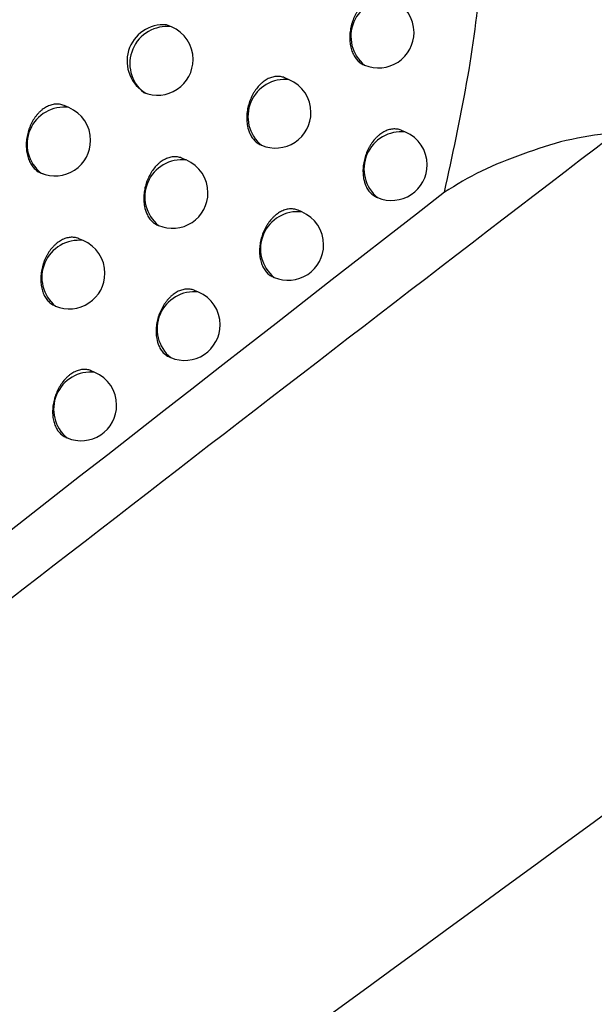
# Model space of a CAD drawing. Header units: millimetres. Extents: x -0.66 to 0.91, y -0.4 to 0.64.
# Tile 145 of 241: x 0.73325 to 0.74133, y -0.15564 to -0.14181. Entities that reach past the tile are written whole.
import ezdxf

# ---------------------------------------------------------------- set-up
doc = ezdxf.new("R2010")
doc.units = ezdxf.units.MM
doc.layers.add('FORMAT', color=7, linetype='Continuous')

msp = doc.modelspace()

# ---------------------------------------------------------------- linework, layer by layer
at = {"layer": 'FORMAT', "color": 7, "linetype": 'Continuous', "lineweight": 25}
for p, q in [((0.735386, -0.141911), (0.735318, -0.141882)), ((0.738093, -0.142447), (0.7381, -0.14245)), ((0.737042, -0.142654), (0.73698, -0.142627)), ((0.733946, -0.143045), (0.733879, -0.143017)), ((0.738674, -0.143389), (0.738617, -0.143366)), ((0.736644, -0.143571), (0.736652, -0.143575)), ((0.735595, -0.143782), (0.735534, -0.143756)), ((0.738269, -0.144304), (0.738284, -0.14431)), ((0.73722, -0.144512), (0.737165, -0.144488)), ((0.735195, -0.144699), (0.735205, -0.144703)), ((0.734147, -0.144913), (0.734088, -0.144888)), ((0.736814, -0.145426), (0.73683, -0.145432)), ((0.735766, -0.145637), (0.735712, -0.145614)), ((0.733747, -0.145829), (0.733757, -0.145834)), ((0.73536, -0.146551), (0.735376, -0.146558)), ((0.734312, -0.146766), (0.73426, -0.146743)), ((0.733905, -0.147679), (0.733922, -0.147687))]:
    msp.add_line(p, q, dxfattribs=at)
for centre, radius, start, end in [((0.738429, -0.142046), 0.000520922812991, 83.34982, 230.761992), ((0.738295, -0.141989), 0.0005, 0, 67.055906), ((0.735274, -0.142393), 0.0005116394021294, 85.116078, 241.438165), ((0.735322, -0.142427), 0.0005196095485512, 82.846855, 231.264957), ((0.735191, -0.142371), 0.0005000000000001, 0, 67.055906), ((0.738295, -0.141989), 0.0005, 247.055906, 0), ((0.735191, -0.142371), 0.0005000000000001, 247.055906, 0), ((0.736982, -0.143171), 0.0005209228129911, 83.34982, 230.761992), ((0.736847, -0.143114), 0.0005, 0, 67.055906), ((0.733878, -0.143559), 0.0005187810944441, 82.520018, 231.591793), ((0.733751, -0.143506), 0.0005, 0, 67.055906), ((0.736847, -0.143114), 0.0005000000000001, 247.055906, 0), ((0.738613, -0.143907), 0.000520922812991, 83.34982, 230.761992), ((0.738479, -0.14385), 0.0005000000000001, 0, 67.055906), ((0.733751, -0.143506), 0.0005, 247.055906, 0), ((0.735534, -0.144299), 0.000520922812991, 83.34982, 230.761992), ((0.7354, -0.144242), 0.0005000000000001, 0, 67.055906), ((0.738479, -0.14385), 0.0005000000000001, 247.055906, 0), ((0.7354, -0.144242), 0.0005000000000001, 247.055906, 0), ((0.737159, -0.145029), 0.0005209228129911, 83.34982, 230.761992), ((0.737025, -0.144972), 0.0005000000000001, 0, 67.055906), ((0.734087, -0.145431), 0.0005209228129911, 83.34982, 230.761992), ((0.733952, -0.145374), 0.0004999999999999, 0, 67.055906), ((0.737025, -0.144972), 0.0005000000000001, 247.055906, 0), ((0.733952, -0.145374), 0.0005000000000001, 247.055906, 0), ((0.735706, -0.146154), 0.000520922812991, 83.34982, 230.761992), ((0.735571, -0.146097), 0.0005000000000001, 0, 67.055906), ((0.735571, -0.146097), 0.0005000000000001, 247.055906, 0), ((0.734252, -0.147283), 0.000520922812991, 83.34982, 230.761992), ((0.734117, -0.147226), 0.0005000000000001, 0, 67.055906), ((0.734117, -0.147226), 0.0005000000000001, 247.055906, 0)]:
    msp.add_arc(centre, radius, start, end, dxfattribs=at)
for points, knots in [([(0.6705967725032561, -0.1727252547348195), (0.6713366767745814, -0.1722604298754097), (0.6774683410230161, -0.1684083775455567), (0.6889959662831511, -0.1612422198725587), (0.7051856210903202, -0.1513490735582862), (0.7213831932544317, -0.1416280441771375), (0.733603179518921, -0.1344214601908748), (0.7404230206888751, -0.1304512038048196), (0.7418410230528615, -0.1296256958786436)], [0, 0, 0, 0, 0.0311834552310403, 0.2584205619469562, 0.4856768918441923, 0.712990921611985, 0.9403241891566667, 1, 1, 1, 1]), ([(0.7413280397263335, -0.1357739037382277), (0.7334972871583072, -0.1400530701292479), (0.7178352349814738, -0.1486117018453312), (0.6949304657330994, -0.1619704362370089), (0.6798858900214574, -0.1712743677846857), (0.672587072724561, -0.1757881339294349)], [0, 0, 0, 0, 0.3398546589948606, 0.6797330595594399, 1, 1, 1, 1]), ([(0.7716482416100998, -0.1374241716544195), (0.7629459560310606, -0.1435037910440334), (0.7455392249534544, -0.1556645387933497), (0.719558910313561, -0.1749755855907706), (0.7023572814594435, -0.1885391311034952), (0.6937575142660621, -0.1953200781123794)], [0, 0, 0, 0, 0.3333052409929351, 0.666693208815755, 1, 1, 1, 1]), ([(0.7392231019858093, -0.1442338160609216), (0.7394437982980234, -0.1432146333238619), (0.7398850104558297, -0.1411771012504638), (0.7397016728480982, -0.1391871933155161), (0.7396100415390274, -0.1381926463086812)], [0, 0, 0, 0, 0.5002045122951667, 1, 1, 1, 1]), ([(0.6897636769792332, -0.1851559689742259), (0.6943681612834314, -0.1812856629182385), (0.70357902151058, -0.1735434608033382), (0.7174479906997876, -0.1622870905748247), (0.731347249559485, -0.1512673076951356), (0.7406269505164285, -0.1441630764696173), (0.7452677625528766, -0.1406102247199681)], [0, 0, 0, 0, 0.2497424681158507, 0.4995875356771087, 0.7497419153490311, 1, 1, 1, 1]), ([(0.7384258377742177, -0.1415019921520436), (0.7384243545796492, -0.1415012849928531), (0.7384046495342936, -0.1414918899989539), (0.7383732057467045, -0.1414847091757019), (0.7383328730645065, -0.1414810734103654), (0.7382918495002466, -0.1414824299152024), (0.7382502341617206, -0.1414906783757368), (0.7382090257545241, -0.1415057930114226), (0.7381684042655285, -0.1415252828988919), (0.7381289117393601, -0.1415511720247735), (0.7380915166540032, -0.1415828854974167), (0.7380557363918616, -0.141618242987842), (0.7380226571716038, -0.1416587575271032), (0.7379930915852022, -0.1417034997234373), (0.737965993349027, -0.1417508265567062), (0.737942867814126, -0.1418015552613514), (0.7379243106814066, -0.1418544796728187), (0.7379088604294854, -0.1419086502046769), (0.7378982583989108, -0.1419640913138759), (0.7378928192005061, -0.1420194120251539), (0.7378913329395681, -0.1420606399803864), (0.737892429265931, -0.1421011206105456), (0.7378961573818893, -0.1421411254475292), (0.7379045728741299, -0.1421925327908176), (0.7379181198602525, -0.1422412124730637), (0.7379364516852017, -0.1422858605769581), (0.737952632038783, -0.1423172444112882), (0.7379709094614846, -0.1423459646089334), (0.7379911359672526, -0.1423718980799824), (0.738013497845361, -0.142395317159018), (0.7380376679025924, -0.1424153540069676), (0.7380637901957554, -0.1424335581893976), (0.7380831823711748, -0.1424410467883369), (0.7380933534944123, -0.1424449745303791)], [0, 0, 0, 0, 0.0043706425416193, 0.0580663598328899, 0.0854827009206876, 0.1118694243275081, 0.1652552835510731, 0.1925116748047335, 0.2187835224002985, 0.2719334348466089, 0.2990649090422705, 0.3253183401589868, 0.37842686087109, 0.4055323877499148, 0.4318728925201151, 0.4851549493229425, 0.5123463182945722, 0.5388348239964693, 0.5924163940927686, 0.619761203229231, 0.6463859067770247, 0.6731960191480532, 0.7002931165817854, 0.7277832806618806, 0.7811021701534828, 0.8084606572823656, 0.836021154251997, 0.8626735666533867, 0.8895134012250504, 0.9166442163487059, 0.944174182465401, 0.9707195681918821, 1, 1, 1, 1]), ([(0.7369798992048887, -0.1426276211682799), (0.7369784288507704, -0.1426269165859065), (0.7369679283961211, -0.1426218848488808), (0.7369471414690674, -0.1426156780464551), (0.7369175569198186, -0.142609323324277), (0.7368872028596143, -0.1426068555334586), (0.7368462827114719, -0.1426081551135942), (0.7368046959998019, -0.1426164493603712), (0.7367635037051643, -0.142631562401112), (0.7367228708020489, -0.1426510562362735), (0.7366833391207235, -0.1426769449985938), (0.7366458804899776, -0.1427086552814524), (0.736610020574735, -0.1427440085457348), (0.7365768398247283, -0.1427845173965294), (0.7365471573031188, -0.1428292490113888), (0.7365199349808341, -0.1428765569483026), (0.7364966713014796, -0.1429272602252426), (0.736477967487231, -0.1429801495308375), (0.7364623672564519, -0.1430342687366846), (0.7364516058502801, -0.1430896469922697), (0.7364460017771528, -0.1431448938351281), (0.7364443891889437, -0.1431860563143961), (0.7364453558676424, -0.1432264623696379), (0.7364489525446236, -0.1432663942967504), (0.7364592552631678, -0.143330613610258), (0.7364782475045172, -0.1433904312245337), (0.7365047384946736, -0.1434420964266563), (0.7365228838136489, -0.1434707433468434), (0.7365429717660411, -0.1434966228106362), (0.7365652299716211, -0.1435199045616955), (0.7365891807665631, -0.1435401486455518), (0.7366147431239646, -0.1435567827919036), (0.7366330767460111, -0.143566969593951), (0.7366432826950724, -0.143570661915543), (0.7366441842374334, -0.1435709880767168)], [0, 0, 0, 0, 0.0043511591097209, 0.031073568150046, 0.0580864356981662, 0.0854977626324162, 0.1118944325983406, 0.1652999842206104, 0.1925659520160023, 0.218857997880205, 0.2720486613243, 0.2992008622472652, 0.3254761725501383, 0.3786292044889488, 0.4057577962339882, 0.4321126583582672, 0.4854242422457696, 0.5126312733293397, 0.5391210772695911, 0.592705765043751, 0.6200527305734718, 0.6466662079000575, 0.6734650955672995, 0.7005509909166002, 0.7280299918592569, 0.8085111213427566, 0.8360533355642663, 0.8626905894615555, 0.8895150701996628, 0.916630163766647, 0.9441438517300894, 0.9706836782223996, 0.9974103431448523, 0.9999999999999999, 0.9999999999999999, 0.9999999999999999, 0.9999999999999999]), ([(0.7338783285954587, -0.1430184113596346), (0.7338676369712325, -0.143013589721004), (0.7338475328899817, -0.1430045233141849), (0.733815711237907, -0.1429986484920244), (0.7337851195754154, -0.142995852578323), (0.7337542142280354, -0.1429968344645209), (0.7337232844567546, -0.143001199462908), (0.7336919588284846, -0.143009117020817), (0.7336609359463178, -0.143020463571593), (0.7336304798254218, -0.1430350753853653), (0.7336008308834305, -0.1430527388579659), (0.7335716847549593, -0.1430736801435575), (0.7335436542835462, -0.1430975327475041), (0.7335169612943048, -0.1431240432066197), (0.7334917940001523, -0.1431529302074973), (0.7334679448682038, -0.1431844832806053), (0.7334458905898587, -0.1432181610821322), (0.7334257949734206, -0.1432536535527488), (0.7334077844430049, -0.1432906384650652), (0.7333917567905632, -0.1433294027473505), (0.7333780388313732, -0.1433692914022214), (0.7333667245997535, -0.1434099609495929), (0.7333578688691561, -0.143451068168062), (0.7333514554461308, -0.143492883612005), (0.7333451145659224, -0.1435623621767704), (0.7333475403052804, -0.143631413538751), (0.7333585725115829, -0.1436957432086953), (0.7333677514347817, -0.1437330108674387), (0.7333793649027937, -0.1437685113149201), (0.733393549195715, -0.1438024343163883), (0.7334100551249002, -0.1438339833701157), (0.7334286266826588, -0.1438628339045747), (0.7334491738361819, -0.143888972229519), (0.733471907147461, -0.1439125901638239), (0.7335124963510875, -0.1439462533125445), (0.7335526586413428, -0.1439682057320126), (0.7335859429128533, -0.1439756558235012), (0.7335899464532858, -0.1439765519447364)], [0, 0, 0, 0, 0.0298731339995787, 0.0561721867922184, 0.082668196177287, 0.1081326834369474, 0.1337768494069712, 0.1596999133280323, 0.1860053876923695, 0.2113337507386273, 0.2368397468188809, 0.2626207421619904, 0.2887782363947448, 0.3140838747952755, 0.3395656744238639, 0.3653195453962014, 0.3914454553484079, 0.4168520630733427, 0.4424346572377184, 0.4682887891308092, 0.4945141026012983, 0.5200947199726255, 0.545852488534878, 0.5718838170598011, 0.5982893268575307, 0.6759752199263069, 0.7025547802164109, 0.7282836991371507, 0.7541914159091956, 0.7806638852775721, 0.8073319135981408, 0.8330241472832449, 0.8588959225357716, 0.8853356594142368, 0.9119723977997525, 0.9894117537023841, 1, 1, 1, 1]), ([(0.7386173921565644, -0.1433657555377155), (0.7386159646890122, -0.1433650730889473), (0.738596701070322, -0.1433558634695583), (0.7385658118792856, -0.1433488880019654), (0.7385260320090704, -0.1433454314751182), (0.7384854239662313, -0.1433469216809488), (0.7384440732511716, -0.1433552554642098), (0.7384029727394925, -0.1433704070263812), (0.7383623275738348, -0.1433899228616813), (0.7383226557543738, -0.143415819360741), (0.7382849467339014, -0.1434475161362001), (0.7382487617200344, -0.1434828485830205), (0.7382151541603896, -0.1435233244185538), (0.7381849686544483, -0.1435679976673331), (0.7381572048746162, -0.1436152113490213), (0.7381333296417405, -0.1436657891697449), (0.7381139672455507, -0.1437185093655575), (0.7380976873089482, -0.143772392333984), (0.7380861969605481, -0.1438274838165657), (0.7380798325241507, -0.1438823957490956), (0.7380776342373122, -0.1439232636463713), (0.7380780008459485, -0.1439633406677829), (0.7380809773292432, -0.1440029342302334), (0.7380902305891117, -0.1440665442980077), (0.7381081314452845, -0.1441257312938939), (0.7381335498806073, -0.1441767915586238), (0.7381510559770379, -0.1442050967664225), (0.7381705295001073, -0.1442306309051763), (0.738192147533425, -0.1442536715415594), (0.7382156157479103, -0.144273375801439), (0.738241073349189, -0.1442912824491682), (0.7382600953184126, -0.1442986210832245), (0.7382700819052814, -0.1443024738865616)], [0, 0, 0, 0, 0.0042929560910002, 0.0579332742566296, 0.0853181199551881, 0.1117478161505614, 0.1652184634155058, 0.1925157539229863, 0.2188820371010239, 0.2722224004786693, 0.2994506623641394, 0.3258081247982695, 0.3791282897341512, 0.4063435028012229, 0.4327519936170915, 0.4861739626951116, 0.5134396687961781, 0.5399317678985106, 0.5935230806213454, 0.6208757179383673, 0.647440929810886, 0.6741915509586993, 0.7012292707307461, 0.7286602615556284, 0.8089139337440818, 0.8363779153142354, 0.8629475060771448, 0.8897035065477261, 0.9167485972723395, 0.9441899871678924, 0.9706995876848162, 1, 1, 1, 1]), ([(0.7415764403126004, -0.1434011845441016), (0.7413594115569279, -0.1434305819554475), (0.740926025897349, -0.1434892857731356), (0.7403195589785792, -0.1436971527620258), (0.7397295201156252, -0.1439243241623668), (0.7393917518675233, -0.1441307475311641), (0.7392231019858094, -0.1442338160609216)], [0, 0, 0, 0, 0.2503243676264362, 0.4998738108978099, 0.7502837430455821, 0.9999999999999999, 0.9999999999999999, 0.9999999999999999, 0.9999999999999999]), ([(0.7355338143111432, -0.1437563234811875), (0.7355323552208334, -0.1437556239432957), (0.7355218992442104, -0.1437506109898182), (0.7355011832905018, -0.1437444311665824), (0.7354716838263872, -0.1437381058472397), (0.7354413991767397, -0.1437356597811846), (0.7354005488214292, -0.1437369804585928), (0.7353590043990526, -0.1437452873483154), (0.7353178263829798, -0.1437604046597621), (0.735277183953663, -0.1437799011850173), (0.7352376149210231, -0.1438057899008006), (0.7352000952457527, -0.1438374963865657), (0.7351641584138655, -0.1438728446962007), (0.7351308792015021, -0.1439133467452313), (0.7351010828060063, -0.1439580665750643), (0.7350737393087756, -0.1440053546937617), (0.7350503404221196, -0.1440560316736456), (0.7350314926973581, -0.1441088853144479), (0.7350157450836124, -0.1441629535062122), (0.7350048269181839, -0.1442182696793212), (0.7349990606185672, -0.1442734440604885), (0.734997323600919, -0.1443145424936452), (0.7349981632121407, -0.1443548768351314), (0.7350016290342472, -0.1443947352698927), (0.7350117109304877, -0.1444588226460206), (0.7350304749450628, -0.1445185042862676), (0.7350567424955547, -0.1445700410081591), (0.7350747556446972, -0.1445986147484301), (0.7350947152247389, -0.144624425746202), (0.7351168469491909, -0.1446476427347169), (0.7351406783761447, -0.1446678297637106), (0.7351661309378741, -0.1446844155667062), (0.7351843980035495, -0.1446945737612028), (0.7351945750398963, -0.1446982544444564), (0.7351954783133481, -0.1446985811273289)], [0, 0, 0, 0, 0.0043328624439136, 0.0310496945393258, 0.0580566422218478, 0.0854615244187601, 0.1118657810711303, 0.1652862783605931, 0.1925594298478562, 0.2188686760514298, 0.2720940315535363, 0.2992638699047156, 0.3255579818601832, 0.3787492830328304, 0.4058977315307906, 0.4322643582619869, 0.4856001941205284, 0.5128201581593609, 0.53930949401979, 0.5928936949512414, 0.620240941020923, 0.6468422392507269, 0.673628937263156, 0.700702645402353, 0.728169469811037, 0.808595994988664, 0.8361194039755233, 0.862740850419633, 0.8895493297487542, 0.9166480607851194, 0.9441448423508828, 0.9706778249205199, 0.9973974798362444, 1, 1, 1, 1]), ([(0.7392231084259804, -0.1442338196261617), (0.7308114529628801, -0.1507881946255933), (0.717937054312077, -0.1608199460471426), (0.700639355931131, -0.1749681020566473), (0.6917616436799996, -0.1824570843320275), (0.6873219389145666, -0.1862022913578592)], [0, 0, 0, 0, 0.4851334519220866, 0.7425175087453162, 1, 1, 1, 1]), ([(0.7371648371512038, -0.1444885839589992), (0.7371634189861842, -0.1444879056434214), (0.7371442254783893, -0.1444787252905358), (0.7371134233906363, -0.1444717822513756), (0.7370737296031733, -0.1444683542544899), (0.7370331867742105, -0.144469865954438), (0.7369918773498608, -0.144478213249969), (0.7369507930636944, -0.1444933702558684), (0.7369101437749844, -0.1445128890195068), (0.7368704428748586, -0.1445387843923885), (0.7368326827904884, -0.1445704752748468), (0.7367964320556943, -0.1446057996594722), (0.7367627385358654, -0.1446462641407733), (0.7367324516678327, -0.1446909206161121), (0.736704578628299, -0.1447381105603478), (0.7366805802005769, -0.1447886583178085), (0.7366610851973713, -0.1448413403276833), (0.7366446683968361, -0.1448951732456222), (0.7366330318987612, -0.1449502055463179), (0.7366265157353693, -0.1450050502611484), (0.7366242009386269, -0.1450458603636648), (0.7366244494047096, -0.1450858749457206), (0.7366273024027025, -0.1451254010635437), (0.7366345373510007, -0.1451761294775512), (0.7366468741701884, -0.1452241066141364), (0.7366639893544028, -0.1452680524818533), (0.7366792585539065, -0.1452989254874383), (0.7366966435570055, -0.1453271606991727), (0.7367160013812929, -0.1453526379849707), (0.7367375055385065, -0.1453756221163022), (0.7367608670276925, -0.1453952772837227), (0.7367862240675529, -0.1454131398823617), (0.7368051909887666, -0.1454204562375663), (0.7368151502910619, -0.1454242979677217)], [0, 0, 0, 0, 0.004278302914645, 0.057902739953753, 0.0852790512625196, 0.1117102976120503, 0.1651837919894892, 0.1924822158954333, 0.218856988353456, 0.2722144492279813, 0.2994513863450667, 0.3258185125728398, 0.3791583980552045, 0.4063839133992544, 0.4327969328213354, 0.4862283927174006, 0.5134993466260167, 0.5399871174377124, 0.5935700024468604, 0.6209187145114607, 0.6474713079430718, 0.67420927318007, 0.701234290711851, 0.7286525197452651, 0.7817528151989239, 0.8089987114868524, 0.8364454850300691, 0.8630004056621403, 0.8897415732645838, 0.9167715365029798, 0.9441973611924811, 0.9706987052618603, 1, 1, 1, 1]), ([(0.7340876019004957, -0.1448880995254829), (0.7340861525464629, -0.1448874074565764), (0.7340666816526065, -0.1448781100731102), (0.7340355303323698, -0.1448710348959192), (0.7339954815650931, -0.1448674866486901), (0.7339546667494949, -0.1448689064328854), (0.7339131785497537, -0.1448771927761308), (0.7338720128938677, -0.1448923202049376), (0.7338313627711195, -0.144911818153), (0.7337917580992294, -0.1449377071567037), (0.7337541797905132, -0.1449694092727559), (0.7337181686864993, -0.1450047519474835), (0.7336847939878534, -0.145045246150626), (0.7336548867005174, -0.1450899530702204), (0.733627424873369, -0.1451372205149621), (0.7336038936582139, -0.1451878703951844), (0.7335849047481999, -0.1452406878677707), (0.7335690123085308, -0.1452947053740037), (0.7335579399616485, -0.1453499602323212), (0.7335520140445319, -0.1454050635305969), (0.7335501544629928, -0.1454460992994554), (0.7335508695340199, -0.1454863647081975), (0.7335542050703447, -0.1455261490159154), (0.7335620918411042, -0.1455772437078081), (0.7335750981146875, -0.1456256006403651), (0.7335928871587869, -0.1456699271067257), (0.7336086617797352, -0.1457010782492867), (0.7336265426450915, -0.1457295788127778), (0.7336463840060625, -0.1457553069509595), (0.7336683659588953, -0.1457785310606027), (0.7336921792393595, -0.1457983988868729), (0.733717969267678, -0.1458164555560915), (0.7337371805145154, -0.1458238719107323), (0.7337472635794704, -0.1458277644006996)], [0, 0, 0, 0, 0.0043156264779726, 0.0579769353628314, 0.0853738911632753, 0.1117833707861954, 0.1652140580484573, 0.1924919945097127, 0.2188154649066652, 0.2720694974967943, 0.2992539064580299, 0.3255637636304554, 0.3787871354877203, 0.4059522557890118, 0.4323280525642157, 0.4856828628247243, 0.5129130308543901, 0.5394000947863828, 0.5929801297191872, 0.6203257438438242, 0.6469138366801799, 0.673687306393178, 0.7007477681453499, 0.7282013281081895, 0.7814117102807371, 0.8087142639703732, 0.8362182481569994, 0.8628231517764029, 0.8896148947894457, 0.9166965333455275, 0.9441756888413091, 0.9707004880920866, 1, 1, 1, 1]), ([(0.7357122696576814, -0.1456145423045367), (0.7357108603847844, -0.145613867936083), (0.7356917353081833, -0.1456047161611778), (0.7356610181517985, -0.1455978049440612), (0.7356214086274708, -0.1455944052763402), (0.7355809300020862, -0.1455959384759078), (0.7355396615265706, -0.145604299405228), (0.7354985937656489, -0.1456194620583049), (0.7354579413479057, -0.1456389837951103), (0.735418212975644, -0.1456648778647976), (0.7353804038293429, -0.1456965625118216), (0.7353440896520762, -0.1457318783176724), (0.7353103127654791, -0.1457723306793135), (0.7352799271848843, -0.145816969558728), (0.7352519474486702, -0.1458641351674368), (0.7352278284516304, -0.1459146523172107), (0.7352082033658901, -0.145967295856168), (0.7351916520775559, -0.1460210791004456), (0.7351798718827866, -0.1460760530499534), (0.7351732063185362, -0.1461308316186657), (0.7351707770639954, -0.1461715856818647), (0.735170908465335, -0.1462115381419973), (0.7351736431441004, -0.1462510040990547), (0.7351824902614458, -0.1463143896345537), (0.7351999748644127, -0.1463733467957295), (0.7352249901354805, -0.1464241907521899), (0.735242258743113, -0.1464523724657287), (0.7352615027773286, -0.1464777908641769), (0.7352828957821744, -0.1465007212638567), (0.7353061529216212, -0.1465203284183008), (0.7353314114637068, -0.1465381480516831), (0.7353503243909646, -0.1465454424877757), (0.7353602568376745, -0.1465492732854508)], [0, 0, 0, 0, 0.0042657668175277, 0.0578902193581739, 0.0852661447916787, 0.1117060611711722, 0.1651968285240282, 0.192503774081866, 0.2188936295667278, 0.2722815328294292, 0.2995339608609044, 0.3259172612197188, 0.379290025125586, 0.4065325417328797, 0.4329569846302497, 0.4864118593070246, 0.5136951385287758, 0.540186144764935, 0.5937758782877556, 0.6211284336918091, 0.6476766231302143, 0.674410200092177, 0.7014308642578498, 0.7288447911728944, 0.809024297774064, 0.8364627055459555, 0.8630114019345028, 0.8897462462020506, 0.91676969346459, 0.9441887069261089, 0.9706897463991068, 1, 1, 1, 1]), ([(0.7342597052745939, -0.1467436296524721), (0.7342583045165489, -0.1467429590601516), (0.7342392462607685, -0.1467338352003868), (0.7342086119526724, -0.1467269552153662), (0.7341690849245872, -0.1467235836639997), (0.7341286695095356, -0.1467251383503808), (0.7340874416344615, -0.146733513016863), (0.7340463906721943, -0.1467486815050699), (0.734005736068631, -0.1467682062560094), (0.7339659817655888, -0.1467940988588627), (0.7339281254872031, -0.1468257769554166), (0.7338917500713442, -0.1468610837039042), (0.7338578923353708, -0.1469015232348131), (0.7338274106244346, -0.1469461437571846), (0.7337993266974, -0.1469932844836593), (0.7337750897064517, -0.1470437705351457), (0.7337553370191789, -0.1470963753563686), (0.7337386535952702, -0.147150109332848), (0.7337267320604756, -0.1472050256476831), (0.733719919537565, -0.1472597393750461), (0.7337173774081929, -0.1473004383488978), (0.7337173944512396, -0.1473403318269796), (0.7337200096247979, -0.1473797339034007), (0.733726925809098, -0.1474302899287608), (0.7337389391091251, -0.1474780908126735), (0.7337557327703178, -0.1475218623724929), (0.7337707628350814, -0.1475526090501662), (0.7337879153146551, -0.1475807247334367), (0.7338070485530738, -0.147606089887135), (0.7338283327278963, -0.1476289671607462), (0.7338514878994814, -0.1476485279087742), (0.7338766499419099, -0.1476663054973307), (0.7338955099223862, -0.1476735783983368), (0.7339054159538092, -0.1476773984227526)], [0, 0, 0, 0, 0.0042528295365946, 0.0578626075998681, 0.0852306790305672, 0.1116713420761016, 0.1651633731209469, 0.1924706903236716, 0.2188672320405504, 0.2722685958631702, 0.2995278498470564, 0.3259188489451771, 0.3793073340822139, 0.4065580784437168, 0.4329858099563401, 0.4864476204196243, 0.5137347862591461, 0.540221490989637, 0.5938028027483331, 0.6211513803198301, 0.6476882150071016, 0.6744104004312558, 0.7014196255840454, 0.7288220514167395, 0.7818771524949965, 0.8090997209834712, 0.8365229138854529, 0.8630586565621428, 0.8897804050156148, 0.9167905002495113, 0.9441957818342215, 0.9706893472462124, 0.9999999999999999, 0.9999999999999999, 0.9999999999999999, 0.9999999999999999]), ([(0.6904517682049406, -0.1919713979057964), (0.6924596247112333, -0.1903677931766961), (0.7027261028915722, -0.182168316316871), (0.7213285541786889, -0.1677778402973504), (0.7383869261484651, -0.1551697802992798), (0.7471314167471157, -0.1488758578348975), (0.7475249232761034, -0.1485926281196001)], [0, 0, 0, 0, 0.1061557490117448, 0.5427906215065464, 0.9794253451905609, 1, 1, 1, 1])]:
    msp.add_open_spline(points, degree=3, knots=knots, dxfattribs=at)

doc.saveas('drawing.dxf')
